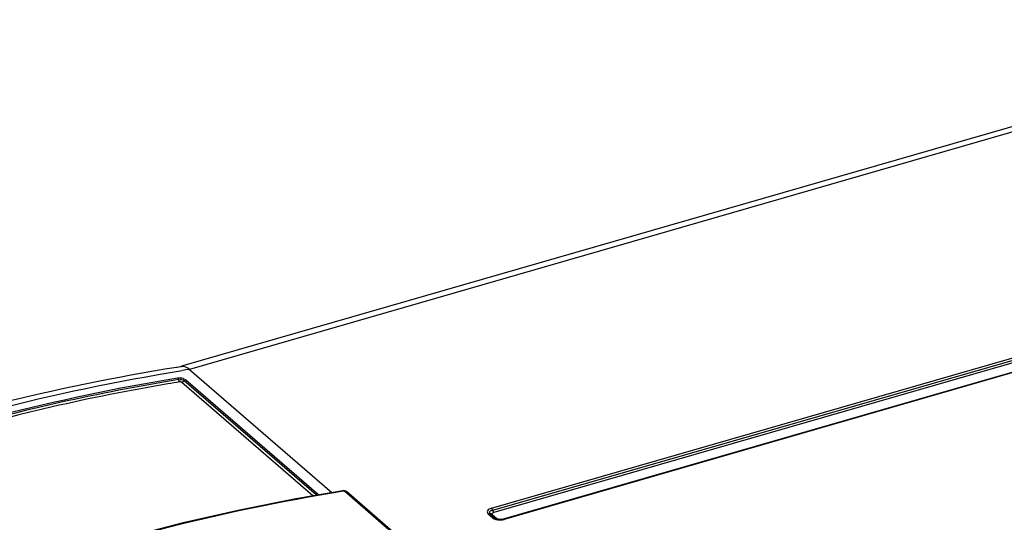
# Model space of a CAD drawing. Header units: inches. Extents: x 0 to 117, y 0 to 83.
# Tile 52 of 62: x 97.35 to 99.84, y 29.74 to 31.01. Entities that reach past the tile are written whole.
import ezdxf

# ---------------------------------------------------------------- set-up
doc = ezdxf.new("R2010")
doc.units = ezdxf.units.IN
doc.header["$LTSCALE"] = 6.431102
doc.header["$MEASUREMENT"] = 0
doc.layers.get('0').update_dxf_attribs({"linetype": 'CONTINUOUS'})

msp = doc.modelspace()

# ---------------------------------------------------------------- linework, layer by layer
at = {"color": 7, "linetype": 'CONTINUOUS'}
for p, q in [((100.8002, 31.0097), (97.763, 30.1329)), ((100.8221, 31.0023), (97.7836, 30.1251)), ((98.5462, 29.7738), (101.0795, 30.5051)), ((101.0826, 30.4998), (98.5493, 29.7685)), ((101.0857, 30.4946), (98.5524, 29.7633)), ((101.1096, 30.4779), (98.5763, 29.7466)), ((101.1118, 30.4771), (98.5785, 29.7458)), ((97.7502, 30.1308), (97.752, 30.1311)), ((97.752, 30.1311), (97.7608, 30.1325)), ((97.7608, 30.1325), (97.763, 30.1328)), ((97.7836, 30.1251), (98.1433, 29.8136)), ((98.0952, 29.8053), (97.764, 30.0922)), ((98.1039, 29.8068), (97.7699, 30.0961)), ((97.7744, 30.099), (98.1104, 29.8079)), ((98.1756, 29.817), (98.294, 29.7145)), ((98.2982, 29.7134), (98.1799, 29.8159)), ((98.5492, 29.7498), (98.5384, 29.7591)), ((98.5544, 29.7489), (98.5436, 29.7583)), ((98.549, 29.7571), (98.5599, 29.7477)), ((98.555, 29.7484), (98.5544, 29.7489)), ((98.556, 29.7479), (98.555, 29.7484)), ((98.5723, 29.746), (98.5692, 29.7456)), ((98.5723, 29.746), (98.5761, 29.7471))]:
    msp.add_line(p, q, dxfattribs=at)
for points in [[(97.7534, 30.1035), (97.7537, 30.1032), (97.754, 30.1029), (97.7543, 30.1025), (97.7545, 30.102), (97.7548, 30.1015), (97.755, 30.101), (97.7552, 30.1004), (97.7554, 30.0998)], [(97.7554, 30.0998), (97.7557, 30.0984), (97.7559, 30.0976), (97.7562, 30.0968), (97.7565, 30.0961), (97.7568, 30.0954), (97.7572, 30.0948), (97.7576, 30.0943), (97.758, 30.0938), (97.7584, 30.0934)], [(97.764, 30.0922), (97.7636, 30.0925), (97.7631, 30.0927), (97.7626, 30.093), (97.762, 30.0932), (97.7612, 30.0933), (97.7605, 30.0934), (97.7598, 30.0935), (97.7591, 30.0934), (97.7584, 30.0934)], [(97.7694, 30.0954), (97.7688, 30.0948), (97.7682, 30.0942), (97.7676, 30.0937), (97.7669, 30.0933), (97.7662, 30.0929), (97.7654, 30.0926), (97.7647, 30.0924), (97.764, 30.0922)], [(97.7744, 30.099), (97.7738, 30.0989), (97.7733, 30.0987), (97.7727, 30.0985), (97.7722, 30.0982), (97.7717, 30.0979), (97.7712, 30.0975), (97.7707, 30.0971), (97.7703, 30.0966), (97.7694, 30.0954)], [(98.1709, 29.8183), (98.052, 29.7979), (97.9099, 29.7695), (97.7676, 29.7369), (97.6251, 29.7)], [(98.1799, 29.8159), (98.1796, 29.8162), (98.1779, 29.8172), (98.1762, 29.818), (98.1745, 29.8183), (98.1729, 29.8185), (98.1712, 29.8184), (98.1709, 29.8183)], [(98.173, 29.8176), (98.1725, 29.818), (98.1719, 29.8182), (98.1714, 29.8184), (98.1709, 29.8183)], [(98.1726, 29.8176), (98.1731, 29.8176), (98.1736, 29.8176), (98.174, 29.8176), (98.1743, 29.8176), (98.1746, 29.8175), (98.1749, 29.8174), (98.1752, 29.8173), (98.1754, 29.8171), (98.1756, 29.817)], [(98.5462, 29.7738), (98.5466, 29.7734), (98.547, 29.7729), (98.5474, 29.7724), (98.5478, 29.7719), (98.5481, 29.7713), (98.5484, 29.7707), (98.5488, 29.77), (98.549, 29.7693)], [(98.549, 29.7693), (98.5496, 29.7678), (98.5499, 29.7671), (98.5502, 29.7664), (98.5505, 29.7658), (98.5509, 29.7652), (98.5512, 29.7646), (98.5516, 29.7641), (98.552, 29.7637), (98.5524, 29.7633)], [(98.5436, 29.7583), (98.5433, 29.7585), (98.5428, 29.7588), (98.5422, 29.7591), (98.5417, 29.7592), (98.541, 29.7594), (98.5404, 29.7594), (98.5397, 29.7594), (98.5391, 29.7593), (98.5384, 29.7591)], [(98.549, 29.7571), (98.5481, 29.7569), (98.5473, 29.7568), (98.5466, 29.7568), (98.546, 29.7569), (98.5455, 29.7571), (98.545, 29.7573), (98.5445, 29.7575), (98.5441, 29.7578), (98.5439, 29.758)], [(98.5492, 29.7498), (98.5499, 29.7499), (98.5506, 29.75), (98.5512, 29.75), (98.5519, 29.75), (98.5525, 29.7499), (98.5531, 29.7497), (98.5536, 29.7494), (98.5541, 29.7491), (98.5544, 29.7489)], [(98.5563, 29.7477), (98.5566, 29.7476), (98.5572, 29.7475), (98.5579, 29.7474), (98.5585, 29.7475), (98.5592, 29.7476), (98.5599, 29.7477)], [(98.5763, 29.7466), (98.5766, 29.7466), (98.5769, 29.7466), (98.5773, 29.7465), (98.5777, 29.7464), (98.5781, 29.7461), (98.5785, 29.7458)]]:
    msp.add_lwpolyline(points, dxfattribs=at)
for centre, radius, start, end in [((98.5363, 25.2786), 4.9047, 98.828, 99.0493), ((98.5324, 25.3083), 4.8473, 99.1879, 99.5457), ((98.5668, 29.7712), 0.0257, 256.1088, 260.8375), ((98.5695, 29.7769), 0.0323, 282.6218, 286.0565)]:
    msp.add_arc(centre, radius, start, end, dxfattribs=at)
for points in [[(97.7836, 30.1251), (97.7781, 30.1299), (97.7703, 30.1339), (97.763, 30.1328)], [(97.7534, 30.1035), (97.7587, 30.1044), (97.7708, 30.105), (97.7691, 30.0999)], [(97.7699, 30.0961), (97.7671, 30.0985), (97.7614, 30.101), (97.7588, 30.0983)], [(98.5492, 29.7498), (98.5541, 29.7456), (98.5613, 29.7444), (98.5677, 29.7444)], [(98.5763, 29.7466), (98.5719, 29.7453), (98.5672, 29.7451), (98.5627, 29.7458)]]:
    msp.add_open_spline(points, degree=3, dxfattribs=at)
for points, knots in [([(96.488, 29.7511), (96.5932, 29.7954), (97.0069, 29.9563), (97.4394, 30.0703), (97.7649, 30.1222)], [0, 0, 0, 0, 0.257219, 1, 1, 1, 1]), ([(96.5404, 29.7892), (96.6402, 29.8297), (97.033, 29.9772), (97.4422, 30.0822), (97.7502, 30.1308)], [0, 0, 0, 0, 0.256713, 1, 1, 1, 1]), ([(96.5512, 29.7565), (96.6501, 29.7976), (97.0399, 29.9474), (97.4468, 30.054), (97.7534, 30.1035)], [0, 0, 0, 0, 0.256419, 1, 1, 1, 1]), ([(97.7555, 30.0992), (97.655, 30.0829), (97.2451, 30.0033), (96.8454, 29.8734), (96.5539, 29.7523)], [0, 0, 0, 0, 0.243845, 1, 1, 1, 1]), ([(97.7285, 30.0884), (97.6305, 30.072), (97.2312, 29.9922), (96.8417, 29.8648), (96.5575, 29.7467)], [0, 0, 0, 0, 0.244015, 1, 1, 1, 1]), ([(96.9378, 29.4612), (97.0393, 29.5035), (97.4396, 29.6579), (97.8577, 29.7672), (98.1726, 29.8176)], [0, 0, 0, 0, 0.256515, 1, 1, 1, 1]), ([(98.1797, 29.8158), (98.1792, 29.8162), (98.1779, 29.817), (98.1764, 29.8171), (98.1756, 29.817)], [0, 0, 0, 0, 0.497916, 1, 1, 1, 1]), ([(98.5462, 29.7738), (98.5424, 29.7727), (98.5341, 29.7698), (98.5363, 29.761), (98.5384, 29.7591)], [0, 0, 0, 0, 0.586343, 1, 1, 1, 1]), ([(98.5493, 29.7685), (98.5466, 29.7677), (98.5423, 29.7672), (98.5406, 29.7611), (98.5441, 29.7607), (98.5456, 29.7604)], [0, 0, 0, 0, 0.549079, 0.701274, 1, 1, 1, 1]), ([(98.549, 29.7571), (98.5482, 29.7578), (98.5479, 29.7615), (98.5508, 29.7629), (98.5524, 29.7633)], [0, 0, 0, 0, 0.418802, 1, 1, 1, 1]), ([(98.5606, 29.7463), (98.5597, 29.7465), (98.5582, 29.747), (98.5566, 29.7476), (98.556, 29.7479)], [0, 0, 0, 0, 0.547843, 1, 1, 1, 1]), ([(98.5662, 29.7457), (98.5649, 29.7458), (98.5628, 29.7462), (98.5606, 29.7471), (98.5599, 29.7477)], [0, 0, 0, 0, 0.564726, 1, 1, 1, 1]), ([(98.5677, 29.7444), (98.5692, 29.7444), (98.5722, 29.7446), (98.5752, 29.745), (98.5766, 29.7454)], [0, 0, 0, 0, 0.509119, 1, 1, 1, 1])]:
    msp.add_open_spline(points, degree=3, knots=knots, dxfattribs=at)

doc.saveas('drawing.dxf')
